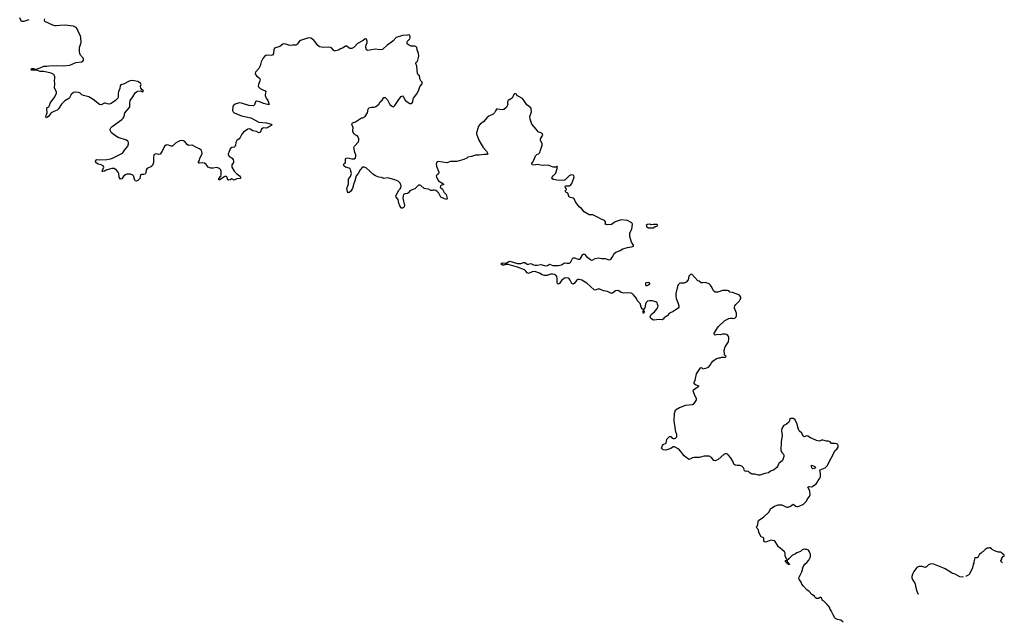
# Model space of a CAD drawing. Header units: inches. Extents: x 2381442 to 2565767, y 380187 to 487173.
# Tile 1 of 11: x 2385120 to 2401046, y 448631 to 458378. Entities that reach past the tile are written whole.
import ezdxf

# ---------------------------------------------------------------- set-up
doc = ezdxf.new("R2010")
doc.units = ezdxf.units.IN
doc.header["$MEASUREMENT"] = 0
for name, color, linetype in [('C3485', 7, 'Continuous'), ('C3494', 7, 'Continuous'), ('C3495', 7, 'Continuous'), ('C4404', 7, 'Continuous')]:
    doc.layers.add(name, color=color, linetype=linetype)

msp = doc.modelspace()

# ---------------------------------------------------------------- linework, layer by layer
at = {"layer": 'C3485', "color": 6, "elevation": 100}
for points in [[(2385270, 458378), (2385188, 458348), (2385150, 458350), (2385120, 458410)], [(2390000, 457934), (2389970, 457937), (2389940, 457960), (2389899, 458019), (2389870, 458052), (2389830, 458077), (2389790, 458083), (2389660, 458040), (2389648, 458032), (2389610, 457980), (2389590, 457967), (2389530, 457966), (2389490, 457959), (2389410, 457987), (2389378, 457982), (2389330, 457946), (2389243, 457917), (2389229, 457891), (2389224, 457830), (2389210, 457806), (2389190, 457800), (2389130, 457803), (2389102, 457798), (2389077, 457783), (2389052, 457748), (2389026, 457694), (2389012, 457630), (2388989, 457590), (2388935, 457530), (2388928, 457510), (2388933, 457490), (2388948, 457470), (2388997, 457430), (2389007, 457410), (2389005, 457390), (2388983, 457330), (2388979, 457310), (2388984, 457290), (2389007, 457267), (2389050, 457244), (2389091, 457230), (2389099, 457210), (2389088, 457170), (2389091, 457150), (2389108, 457110), (2389132, 457072), (2389151, 457029), (2389154, 457006), (2389130, 457007), (2389065, 457025), (2389002, 457050), (2388950, 457058), (2388932, 457048), (2388917, 457003), (2388908, 456992), (2388894, 456986), (2388828, 456992), (2388710, 457028), (2388670, 457033), (2388591, 457009), (2388573, 456987), (2388567, 456970), (2388562, 456910), (2388571, 456890), (2388591, 456870), (2388710, 456822), (2388861, 456790), (2388990, 456720), (2389110, 456708), (2389170, 456696), (2389186, 456690), (2389198, 456670), (2389114, 456626), (2389070, 456628), (2389050, 456621), (2389033, 456610), (2389010, 456555), (2388990, 456549), (2388950, 456570), (2388890, 456583), (2388850, 456607), (2388830, 456614), (2388810, 456608), (2388740, 456560), (2388714, 456526), (2388685, 456470), (2388670, 456452), (2388630, 456424), (2388615, 456390), (2388612, 456348), (2388605, 456330), (2388590, 456317), (2388549, 456311), (2388523, 456290), (2388505, 456230), (2388493, 456210), (2388491, 456190), (2388507, 456170), (2388557, 456137), (2388574, 456110), (2388579, 456090), (2388576, 456070), (2388550, 456030), (2388549, 456010), (2388553, 455990), (2388587, 455930), (2388629, 455889), (2388677, 455850), (2388690, 455830), (2388690, 455809), (2388630, 455802), (2388590, 455785), (2388550, 455804), (2388526, 455790), (2388504, 455784), (2388489, 455789), (2388470, 455839), (2388450, 455846), (2388425, 455835), (2388356, 455790), (2388342, 455790), (2388343, 455810), (2388371, 455849), (2388380, 455870), (2388379, 455930), (2388370, 455957), (2388351, 455971), (2388310, 455987), (2388250, 455974), (2388210, 455975), (2388170, 455993), (2388137, 456037), (2388110, 456056), (2388070, 456064), (2388030, 456055), (2388018, 456058), (2388009, 456070), (2388024, 456096), (2388038, 456150), (2388072, 456210), (2388067, 456247), (2388054, 456270), (2388030, 456288), (2387977, 456310), (2387922, 456342), (2387910, 456346), (2387850, 456343), (2387830, 456360), (2387790, 456408), (2387770, 456418), (2387737, 456423), (2387710, 456421), (2387677, 456403), (2387641, 456379), (2387610, 456347), (2387590, 456334), (2387570, 456332), (2387510, 456354), (2387489, 456351), (2387462, 456330), (2387423, 456250), (2387390, 456205), (2387370, 456196), (2387330, 456209), (2387310, 456205), (2387291, 456190), (2387283, 456150), (2387286, 456070), (2387270, 456021), (2387242, 455998), (2387190, 455978), (2387174, 455966), (2387164, 455950), (2387158, 455902), (2387150, 455879), (2387130, 455872), (2387090, 455875), (2387073, 455867), (2387062, 455810), (2387030, 455776), (2387010, 455765), (2386990, 455769), (2386982, 455782), (2386960, 455850), (2386950, 455865), (2386910, 455881), (2386850, 455878), (2386830, 455869), (2386805, 455850), (2386770, 455805), (2386750, 455801), (2386729, 455830), (2386721, 455890), (2386713, 455910), (2386683, 455943), (2386649, 455969), (2386609, 455969), (2386570, 455963), (2386517, 455943), (2386490, 455927), (2386463, 455923), (2386454, 455930), (2386481, 455990), (2386474, 456010), (2386437, 456030), (2386390, 456043), (2386352, 456070), (2386345, 456090), (2386360, 456110), (2386370, 456118), (2386410, 456114), (2386530, 456115), (2386590, 456125), (2386622, 456138), (2386780, 456220), (2386799, 456241), (2386816, 456270), (2386869, 456331), (2386879, 456370), (2386879, 456390), (2386870, 456414), (2386849, 456430), (2386713, 456473), (2386670, 456497), (2386604, 456550), (2386584, 456590), (2386584, 456610), (2386595, 456630), (2386615, 456650), (2386774, 456766), (2386795, 456785), (2386809, 456810), (2386823, 456870), (2386889, 456950), (2386899, 456970), (2386903, 456990), (2386899, 457030), (2386905, 457070), (2386950, 457131), (2386987, 457193), (2387007, 457213), (2387030, 457223), (2387070, 457226), (2387110, 457212), (2387119, 457221), (2387122, 457230), (2387102, 457242), (2387079, 457270), (2387075, 457305), (2387084, 457330), (2387073, 457350), (2387049, 457370), (2387030, 457380), (2386971, 457391), (2386930, 457393), (2386890, 457386), (2386810, 457341), (2386758, 457322), (2386747, 457310), (2386737, 457263), (2386716, 457210), (2386711, 457190), (2386711, 457130), (2386705, 457110), (2386670, 457069), (2386597, 457023), (2386570, 457013), (2386536, 457016), (2386510, 457029), (2386490, 457026), (2386450, 457004), (2386430, 457001), (2386410, 457007), (2386310, 457087), (2386239, 457130), (2386150, 457152), (2386125, 457165), (2386090, 457195), (2386070, 457202), (2386030, 457207), (2385990, 457199), (2385950, 457170), (2385926, 457114), (2385917, 457103), (2385850, 457063), (2385794, 457010), (2385746, 456934), (2385724, 456916), (2385670, 456893), (2385631, 456870), (2385610, 456850), (2385590, 456817), (2385570, 456799), (2385550, 456789), (2385545, 456805), (2385547, 456830), (2385566, 456874), (2385558, 456930), (2385561, 456950), (2385589, 456971), (2385604, 456990), (2385612, 457030), (2385690, 457128), (2385714, 457190), (2385713, 457210), (2385683, 457270), (2385688, 457348), (2385681, 457390), (2385690, 457430), (2385690, 457455), (2385685, 457470), (2385670, 457490), (2385630, 457515), (2385510, 457540), (2385450, 457542), (2385390, 457562), (2385310, 457563), (2385301, 457570), (2385318, 457590), (2385342, 457590), (2385370, 457577), (2385390, 457579), (2385450, 457599), (2385510, 457627), (2385556, 457624), (2385590, 457632), (2385710, 457639), (2385830, 457634), (2385930, 457643), (2386030, 457686), (2386121, 457699), (2386144, 457710), (2386153, 457730), (2386152, 457750), (2386104, 457804), (2386092, 457832), (2386086, 457866), (2386088, 457930), (2386115, 458010), (2386110, 458090), (2386100, 458130), (2386070, 458176), (2386050, 458230), (2386033, 458253), (2385990, 458274), (2385850, 458287), (2385770, 458286), (2385710, 458277), (2385690, 458279), (2385656, 458290), (2385528, 458348), (2385521, 458370), (2385524, 458390)]]:
    msp.add_lwpolyline(points, dxfattribs=at)
at = {"layer": 'C3494', "color": 6, "elevation": 100}
for points in [[(2398437, 448631), (2398403, 448663), (2398350, 448674), (2398318, 448690), (2398298, 448710), (2398279, 448759), (2398269, 448769), (2398264, 448790), (2398252, 448812), (2398230, 448838), (2398216, 448876), (2398180, 448920), (2398128, 448970), (2398106, 448986), (2398090, 449026), (2398070, 449035), (2398056, 449024), (2398038, 449018), (2398010, 449015), (2397988, 449030), (2397975, 449055), (2397930, 449078), (2397888, 449130), (2397850, 449155), (2397790, 449218), (2397770, 449248), (2397760, 449280), (2397729, 449330), (2397722, 449350), (2397773, 449447), (2397794, 449530), (2397819, 449570), (2397850, 449598), (2397882, 449638), (2397909, 449690), (2397913, 449710), (2397909, 449730), (2397893, 449773), (2397877, 449797), (2397850, 449809), (2397830, 449809), (2397810, 449815), (2397777, 449803), (2397750, 449775), (2397690, 449755), (2397670, 449738), (2397622, 449718), (2397573, 449667), (2397558, 449662), (2397550, 449646), (2397538, 449642), (2397534, 449630), (2397538, 449598), (2397550, 449594), (2397558, 449578), (2397572, 449570), (2397570, 449566), (2397550, 449566), (2397542, 449582), (2397530, 449586), (2397522, 449602), (2397508, 449610), (2397508, 449630), (2397522, 449638), (2397526, 449650), (2397503, 449703), (2397499, 449750), (2397489, 449770), (2397449, 449810), (2397395, 449850), (2397339, 449939), (2397326, 449950), (2397270, 449962), (2397190, 449928), (2397166, 449930), (2397158, 449950), (2397154, 449994), (2397142, 450000)], [(2400000, 449532), (2399890, 449574), (2399847, 449573), (2399821, 449559), (2399790, 449529), (2399770, 449519), (2399710, 449534), (2399670, 449534), (2399650, 449529), (2399630, 449515), (2399581, 449450), (2399561, 449410), (2399551, 449370), (2399551, 449350), (2399565, 449310), (2399594, 449274), (2399606, 449250), (2399615, 449190), (2399630, 449134), (2399650, 449084)]]:
    msp.add_lwpolyline(points, dxfattribs=at)
at = {"layer": 'C3495', "color": 6, "elevation": 100}
msp.add_lwpolyline([(2397142, 450000), (2397115, 450015), (2397082, 450070), (2397068, 450112), (2397068, 450128), (2397046, 450150), (2397038, 450170), (2397058, 450210), (2397064, 450264), (2397070, 450278), (2397090, 450296), (2397149, 450331), (2397235, 450410), (2397269, 450470), (2397330, 450511), (2397389, 450531), (2397449, 450531), (2397510, 450501), (2397530, 450494), (2397550, 450494), (2397590, 450507), (2397630, 450542), (2397672, 450510), (2397690, 450503), (2397710, 450503), (2397730, 450507), (2397797, 450543), (2397849, 450590), (2397865, 450630), (2397896, 450664), (2397905, 450690), (2397898, 450758), (2397870, 450814), (2397878, 450822), (2397890, 450825), (2397930, 450823), (2397950, 450831), (2398001, 450870), (2398014, 450886), (2398034, 450926), (2398065, 450970), (2398073, 450990), (2398075, 451035), (2398062, 451090), (2398065, 451095), (2398149, 451131), (2398179, 451161), (2398309, 451410), (2398335, 451430), (2398357, 451463), (2398359, 451490), (2398348, 451510), (2398330, 451519), (2398310, 451522), (2398250, 451524), (2398229, 451549), (2398201, 451561), (2398170, 451563), (2398110, 451575), (2398090, 451575), (2398070, 451564), (2398050, 451561), (2398010, 451569), (2397950, 451601), (2397910, 451614), (2397870, 451644), (2397850, 451645), (2397810, 451629), (2397790, 451642), (2397769, 451689), (2397729, 451729), (2397715, 451750), (2397689, 451850), (2397658, 451910), (2397630, 451928), (2397593, 451927), (2397574, 451910), (2397572, 451890), (2397562, 451870), (2397525, 451835), (2397490, 451822), (2397472, 451810), (2397450, 451766), (2397444, 451730), (2397455, 451650), (2397435, 451550), (2397431, 451410), (2397451, 451371), (2397475, 451350), (2397481, 451330), (2397481, 451310), (2397457, 451250), (2397398, 451202), (2397391, 451190), (2397379, 451150), (2397367, 451133), (2397310, 451090), (2397262, 451078), (2397230, 451049), (2397170, 451039), (2397090, 451013), (2397070, 451013), (2397010, 451029), (2396970, 451029), (2396954, 451034), (2396930, 451048), (2396910, 451069), (2396890, 451073), (2396870, 451069), (2396854, 451074), (2396835, 451095), (2396836, 451110), (2396826, 451130), (2396798, 451158), (2396770, 451167), (2396726, 451166), (2396690, 451173), (2396673, 451190), (2396655, 451235), (2396617, 451297), (2396580, 451340), (2396570, 451349), (2396550, 451355), (2396530, 451354), (2396510, 451344), (2396417, 451263), (2396370, 451244), (2396350, 451249), (2396310, 451295), (2396270, 451319), (2396190, 451316), (2396110, 451294), (2396030, 451297), (2396002, 451290), (2395950, 451266), (2395919, 451279), (2395866, 451326), (2395844, 451350), (2395815, 451395), (2395779, 451430), (2395710, 451471), (2395690, 451469), (2395650, 451441), (2395570, 451413), (2395530, 451419), (2395515, 451430), (2395502, 451450), (2395516, 451490), (2395530, 451507), (2395578, 451530), (2395586, 451594), (2395630, 451634), (2395650, 451634), (2395674, 451610), (2395690, 451602), (2395710, 451602), (2395726, 451610), (2395749, 451631), (2395749, 451670), (2395733, 451710), (2395726, 451746), (2395707, 451890), (2395713, 452010), (2395729, 452070), (2395790, 452107), (2395826, 452114), (2395890, 452141), (2396005, 452155), (2396029, 452171), (2396063, 452217), (2396069, 452230), (2396069, 452250), (2396044, 452290), (2396014, 452370), (2396021, 452390), (2396094, 452446), (2396108, 452450), (2396049, 452470), (2396032, 452490), (2396032, 452510), (2396046, 452550), (2396068, 452652), (2396102, 452698), (2396119, 452730), (2396130, 452745), (2396150, 452751), (2396171, 452731), (2396232, 452748), (2396260, 452760), (2396289, 452790), (2396309, 452830), (2396330, 452855), (2396390, 452896), (2396426, 452910), (2396450, 452911), (2396470, 452922), (2396510, 452922), (2396530, 452914), (2396546, 452930), (2396527, 452947), (2396520, 452960), (2396515, 453035), (2396532, 453088), (2396583, 453170), (2396592, 453210), (2396589, 453250), (2396575, 453270), (2396550, 453285), (2396530, 453289), (2396490, 453289), (2396450, 453283), (2396410, 453285), (2396370, 453277), (2396354, 453290), (2396353, 453310), (2396419, 453410), (2396526, 453514), (2396590, 453546), (2396610, 453551), (2396650, 453551), (2396670, 453546), (2396686, 453550), (2396709, 453571), (2396715, 453590), (2396714, 453630), (2396682, 453710), (2396682, 453730), (2396689, 453750), (2396704, 453770), (2396762, 453830), (2396775, 453850), (2396782, 453870), (2396782, 453890), (2396760, 453920), (2396750, 453929), (2396650, 453966), (2396609, 453969), (2396588, 453990), (2396570, 453999), (2396490, 453997), (2396410, 453969), (2396370, 453970), (2396343, 453990), (2396328, 454028), (2396306, 454066), (2396290, 454090), (2396270, 454105), (2396210, 454129), (2396170, 454121), (2396144, 454124), (2396110, 454149), (2396090, 454155), (2395990, 454264), (2395970, 454259), (2395945, 454230), (2395931, 454170), (2395898, 454130), (2395870, 454114), (2395810, 454117), (2395790, 454113), (2395771, 454090), (2395758, 454062), (2395735, 453950), (2395733, 453910), (2395738, 453870), (2395771, 453790), (2395779, 453750), (2395781, 453730), (2395771, 453710), (2395690, 453657), (2395630, 453629), (2395590, 453590), (2395544, 453556), (2395530, 453535), (2395510, 453524), (2395467, 453527), (2395370, 453516), (2395330, 453543), (2395317, 453570), (2395322, 453590), (2395333, 453607), (2395390, 453650), (2395431, 453709), (2395441, 453730), (2395445, 453750), (2395439, 453779), (2395430, 453797), (2395410, 453815), (2395350, 453830), (2395310, 453832), (2395276, 453824), (2395254, 453806), (2395241, 453779), (2395230, 453715), (2395211, 453690), (2395211, 453670), (2395218, 453650), (2395210, 453628), (2395204, 453650), (2395208, 453690), (2395190, 453699), (2395170, 453730), (2395158, 453790), (2395112, 453832), (2395094, 453870), (2395046, 453930), (2395030, 453946), (2395010, 453956), (2394950, 453961), (2394890, 453957), (2394850, 453967), (2394810, 453992), (2394790, 453998), (2394756, 453990), (2394710, 453953), (2394690, 453949), (2394630, 453981), (2394562, 453990), (2394502, 454022), (2394470, 454021), (2394430, 454001), (2394410, 454009), (2394295, 454115), (2394210, 454164), (2394170, 454178), (2394150, 454176), (2394130, 454165), (2394090, 454112), (2394070, 454101), (2394050, 454110), (2394026, 454166), (2394010, 454185), (2393990, 454196), (2393950, 454201), (2393930, 454195), (2393903, 454177), (2393882, 454158), (2393850, 454113), (2393830, 454101), (2393821, 454110), (2393815, 454130), (2393815, 454190), (2393806, 454226), (2393790, 454245), (2393770, 454257), (2393738, 454262), (2393710, 454261), (2393690, 454257), (2393650, 454240), (2393610, 454238), (2393571, 454251), (2393530, 454280), (2393450, 454305), (2393410, 454302), (2393350, 454274), (2393330, 454284), (2393309, 454310), (2393283, 454330), (2393170, 454373), (2393023, 454417), (2392990, 454421), (2392970, 454419), (2392950, 454410), (2392930, 454409), (2392904, 454430), (2392930, 454443), (2392990, 454441), (2393030, 454466), (2393050, 454471), (2393170, 454434), (2393225, 454435), (2393270, 454451), (2393290, 454448), (2393310, 454432), (2393330, 454425), (2393350, 454426), (2393390, 454436), (2393430, 454415), (2393450, 454410), (2393490, 454410), (2393550, 454419), (2393610, 454400), (2393630, 454399), (2393656, 454404), (2393690, 454424), (2393743, 454403), (2393830, 454402), (2393885, 454415), (2393930, 454447), (2393970, 454438), (2394010, 454438), (2394028, 454452), (2394064, 454516), (2394074, 454526), (2394092, 454528), (2394153, 454507), (2394175, 454505), (2394190, 454516), (2394230, 454578), (2394250, 454591), (2394287, 454550), (2394350, 454499), (2394370, 454490), (2394390, 454493), (2394430, 454517), (2394487, 454527), (2394530, 454516), (2394590, 454513), (2394650, 454495), (2394670, 454499), (2394689, 454511), (2394714, 454550), (2394729, 454591), (2394760, 454620), (2394830, 454645), (2394878, 454670), (2394950, 454694), (2395018, 454702), (2395047, 454713), (2395048, 454730), (2395018, 454778), (2394989, 454870), (2394989, 454930), (2395019, 454990), (2395030, 455070), (2395021, 455090), (2395010, 455100), (2394950, 455132), (2394850, 455143), (2394750, 455110), (2394690, 455065), (2394621, 455061), (2394590, 455069), (2394595, 455085), (2394593, 455110), (2394577, 455130), (2394516, 455156), (2394479, 455179), (2394424, 455204), (2394390, 455224), (2394330, 455224), (2394250, 455269), (2394205, 455325), (2394169, 455350), (2394112, 455432), (2394090, 455479), (2394070, 455493), (2394009, 455510), (2393984, 455570), (2393954, 455590), (2393944, 455610), (2393962, 455630), (2393958, 455650), (2393945, 455670), (2393950, 455690), (2394010, 455693), (2394033, 455707), (2394049, 455730), (2394088, 455830), (2394082, 455850), (2394070, 455862), (2394050, 455869), (2394030, 455865), (2394010, 455855), (2393944, 455790), (2393930, 455781), (2393910, 455776), (2393810, 455781), (2393753, 455793), (2393729, 455810), (2393734, 455830), (2393750, 455853), (2393790, 455895), (2393819, 455990), (2393810, 456008), (2393790, 455995), (2393750, 455994), (2393670, 456027), (2393590, 456021), (2393545, 456025), (2393496, 456036), (2393430, 456026), (2393409, 456030), (2393406, 456050), (2393413, 456070), (2393441, 456119), (2393465, 456175), (2393484, 456196), (2393511, 456210), (2393531, 456230), (2393541, 456250), (2393572, 456350), (2393569, 456370), (2393543, 456430), (2393545, 456450), (2393584, 456510), (2393570, 456535), (2393549, 456549), (2393517, 456557), (2393504, 456564), (2393475, 456610), (2393403, 456690), (2393376, 456770), (2393369, 456810), (2393399, 456890), (2393395, 456935), (2393389, 456950), (2393321, 457001), (2393293, 457050), (2393250, 457104), (2393180, 457140), (2393169, 457149), (2393154, 457174), (2393130, 457182), (2393122, 457178), (2393112, 457170), (2393098, 457130), (2393085, 457110), (2393023, 457070), (2393011, 457050), (2393011, 457030), (2393018, 457010), (2393001, 456970), (2392984, 456950), (2392950, 456925), (2392930, 456919), (2392850, 456932), (2392830, 456929), (2392814, 456906), (2392798, 456870), (2392779, 456850), (2392710, 456815), (2392676, 456790), (2392627, 456730), (2392570, 456689), (2392542, 456658), (2392507, 456550), (2392510, 456530), (2392548, 456428), (2392583, 456363), (2392617, 456310), (2392673, 456250), (2392691, 456210), (2392685, 456195), (2392630, 456197), (2392550, 456186), (2392490, 456185), (2392430, 456165), (2392370, 456155), (2392350, 456139), (2392304, 456116), (2392190, 456084), (2392090, 456084), (2392030, 456064), (2391890, 456083), (2391868, 456072), (2391858, 456042), (2391861, 456010), (2391899, 455910), (2391894, 455886), (2391871, 455869), (2391856, 455850), (2391859, 455830), (2391895, 455770), (2391966, 455730), (2391978, 455710), (2391950, 455704), (2391928, 455692), (2391922, 455670), (2391957, 455637), (2391985, 455585), (2392019, 455550), (2392034, 455486), (2392031, 455469), (2391990, 455478), (2391930, 455505), (2391898, 455570), (2391870, 455601), (2391850, 455615), (2391830, 455623), (2391810, 455622), (2391790, 455615), (2391770, 455615), (2391730, 455636), (2391690, 455641), (2391664, 455650), (2391610, 455695), (2391590, 455702), (2391570, 455701), (2391510, 455642), (2391450, 455623), (2391431, 455609), (2391410, 455580), (2391393, 455567), (2391350, 455564), (2391330, 455550), (2391323, 455530), (2391317, 455490), (2391342, 455370), (2391337, 455350), (2391330, 455341), (2391310, 455327), (2391298, 455330), (2391290, 455333), (2391270, 455365), (2391255, 455410), (2391242, 455470), (2391209, 455510), (2391202, 455530), (2391250, 455619), (2391276, 455644), (2391283, 455657), (2391290, 455690), (2391274, 455734), (2391244, 455764), (2391188, 455790), (2391090, 455816), (2391070, 455818), (2391010, 455810), (2390970, 455825), (2390928, 455832), (2390873, 455850), (2390830, 455877), (2390776, 455936), (2390730, 455976), (2390710, 455988), (2390690, 455993), (2390667, 455990), (2390629, 455951), (2390594, 455890), (2390563, 455850), (2390543, 455770), (2390526, 455730), (2390505, 455650), (2390470, 455600), (2390450, 455584), (2390437, 455583), (2390430, 455578), (2390412, 455650), (2390430, 455690), (2390437, 455723), (2390439, 455801), (2390470, 455842), (2390485, 455890), (2390471, 455951), (2390463, 455970), (2390450, 455978), (2390390, 455995), (2390367, 456010), (2390358, 456030), (2390367, 456050), (2390387, 456070), (2390392, 456128), (2390402, 456138), (2390430, 456142), (2390490, 456125), (2390513, 456127), (2390530, 456130), (2390550, 456145), (2390557, 456170), (2390557, 456190), (2390543, 456230), (2390526, 456310), (2390534, 456330), (2390599, 456401), (2390608, 456430), (2390607, 456450), (2390590, 456490), (2390570, 456504), (2390549, 456510), (2390530, 456530), (2390515, 456555), (2390509, 456570), (2390509, 456589), (2390515, 456630), (2390494, 456690), (2390502, 456710), (2390550, 456728), (2390648, 456790), (2390670, 456791), (2390710, 456810), (2390744, 456870), (2390757, 456930), (2390769, 456950), (2390810, 456964), (2390850, 456963), (2390870, 456968), (2390897, 456983), (2390927, 457010), (2390950, 457047), (2390985, 457075), (2391010, 457122), (2391030, 457118), (2391070, 457081), (2391108, 457008), (2391128, 456988), (2391150, 456973), (2391170, 456975), (2391185, 456990), (2391250, 457086), (2391290, 457135), (2391310, 457147), (2391330, 457124), (2391357, 457077), (2391389, 457049), (2391430, 457025), (2391450, 457024), (2391470, 457031), (2391481, 457050), (2391482, 457090), (2391490, 457110), (2391543, 457177), (2391572, 457230), (2391591, 457290), (2391635, 457350), (2391632, 457370), (2391610, 457390), (2391598, 457410), (2391585, 457470), (2391567, 457487), (2391554, 457510), (2391545, 457625), (2391526, 457670), (2391534, 457690), (2391550, 457703), (2391559, 457721), (2391578, 457790), (2391570, 457830), (2391549, 457890), (2391543, 457930), (2391530, 457947), (2391512, 457952), (2391450, 457950), (2391435, 457955), (2391389, 457990), (2391388, 458010), (2391395, 458030), (2391429, 458070), (2391435, 458090), (2391430, 458126), (2391410, 458135), (2391390, 458129), (2391310, 458123), (2391210, 458090), (2391163, 458037), (2391130, 458010), (2391070, 457970), (2390990, 457897), (2390950, 457890), (2390870, 457903), (2390750, 457881), (2390730, 457888), (2390721, 457930), (2390726, 457970), (2390739, 458010), (2390740, 458030), (2390730, 458062), (2390725, 458065), (2390710, 458066), (2390677, 458043), (2390586, 457994), (2390530, 457935), (2390490, 457911), (2390464, 457910), (2390450, 457916), (2390410, 457951), (2390390, 457950), (2390350, 457924), (2390310, 457908), (2390275, 457885), (2390230, 457875), (2390210, 457876), (2390201, 457881), (2390162, 457922), (2390135, 457935), (2390030, 457930), (2390000, 457934)], dxfattribs=at)
for points in [[(2395310, 455069), (2395272, 455068), (2395254, 455050), (2395262, 455030), (2395290, 455012), (2395370, 455014), (2395382, 455018), (2395388, 455032), (2395410, 455032), (2395435, 455045), (2395438, 455050), (2395430, 455066), (2395370, 455068), (2395330, 455062)], [(2395290, 454128), (2395250, 454122), (2395241, 454110), (2395241, 454090), (2395250, 454078), (2395270, 454081), (2395310, 454105), (2395314, 454114)], [(2397950, 451115), (2397930, 451129), (2397925, 451150), (2397929, 451170), (2397982, 451150), (2397994, 451130), (2397990, 451128), (2397970, 451118)]]:
    msp.add_lwpolyline(points, close=True, dxfattribs=at)
at = {"layer": 'C4404', "color": 6, "elevation": 100}
for points in [[(2401018, 449595), (2401003, 449603), (2400988, 449630), (2401006, 449650), (2401006, 449670), (2401027, 449693), (2401042, 449698), (2401046, 449710), (2401042, 449722), (2401027, 449727), (2401022, 449742), (2401007, 449747), (2400990, 449766), (2400953, 449767), (2400890, 449788), (2400850, 449808), (2400840, 449820), (2400816, 449836), (2400804, 449836), (2400790, 449828), (2400770, 449828), (2400734, 449810), (2400671, 449749), (2400645, 449735), (2400619, 449681), (2400606, 449674), (2400567, 449673), (2400552, 449610), (2400552, 449590), (2400542, 449570), (2400542, 449550), (2400532, 449530), (2400532, 449510), (2400482, 449410), (2400470, 449398), (2400430, 449378), (2400423, 449372)], [(2400386, 449359), (2400326, 449366), (2400250, 449409), (2400210, 449419), (2400190, 449429), (2400090, 449493), (2400050, 449513), (2400000, 449532)]]:
    msp.add_lwpolyline(points, dxfattribs=at)

doc.saveas('drawing.dxf')
